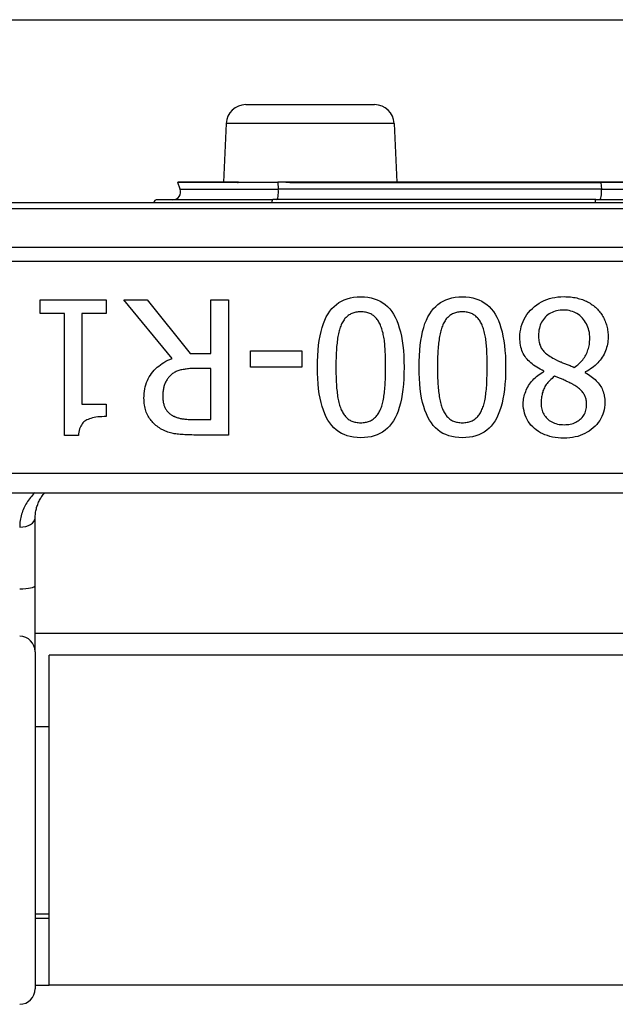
# Model space of a CAD drawing. Header units: inches. Extents: x 14 to 456, y 41 to 215.
# Tile 78 of 201: x 65.401 to 66.007, y 112.935 to 113.938. Entities that reach past the tile are written whole.
import ezdxf

# ---------------------------------------------------------------- set-up
doc = ezdxf.new("R2010")
doc.units = ezdxf.units.IN
doc.header["$MEASUREMENT"] = 0
doc.layers.add('Visible Edges(ANSI)', color=7, linetype='Continuous', lineweight=25)
doc.layers.add('Visible Tangent Edges(ANSI)', color=7, linetype='Continuous', lineweight=25)

msp = doc.modelspace()

# ---------------------------------------------------------------- linework, layer by layer
at = {"layer": 'Visible Edges(ANSI)'}
for p, q in [((62.7297, 113.9375), (108.6657, 113.9375)), ((65.6307, 113.851), (65.7617, 113.851)), ((65.6108, 113.8319), (65.6081, 113.7722)), ((65.7817, 113.8319), (65.7843, 113.7722)), ((65.5639, 113.7648), (65.5614, 113.7717)), ((65.6225, 113.7722), (65.5618, 113.7722)), ((65.6231, 113.7722), (65.6225, 113.7722)), ((65.6233, 113.7722), (65.6231, 113.7722)), ((65.6233, 113.7722), (65.6631, 113.7722)), ((65.6714, 113.7722), (65.6631, 113.7722)), ((65.6816, 113.7722), (65.6714, 113.7722)), ((65.9921, 113.7722), (65.6816, 113.7722)), ((66.1004, 113.7722), (65.9921, 113.7722)), ((65.5407, 113.7543), (65.658, 113.7543)), ((65.9869, 113.7543), (65.658, 113.7543)), ((65.9869, 113.7543), (66.1056, 113.7543)), ((66.9873, 113.751), (65.1051, 113.751)), ((65.4215, 113.6384), (65.4215, 113.6524)), ((65.4215, 113.6524), (65.4887, 113.6524)), ((65.4887, 113.6524), (65.4887, 113.6384)), ((65.5556, 113.5925), (65.5066, 113.6524)), ((65.5066, 113.6524), (65.5304, 113.6524)), ((65.5304, 113.6524), (65.5739, 113.5976)), ((65.5949, 113.6524), (65.6132, 113.6524)), ((65.5949, 113.5976), (65.5949, 113.6524)), ((65.6132, 113.6524), (65.6132, 113.5146)), ((65.446, 113.6384), (65.4215, 113.6384)), ((65.446, 113.5142), (65.446, 113.6384)), ((65.4637, 113.6384), (65.4637, 113.546)), ((65.4887, 113.6384), (65.4637, 113.6384)), ((65.5739, 113.5976), (65.5949, 113.5976)), ((65.6355, 113.5838), (65.6355, 113.6005)), ((65.6355, 113.6005), (65.6876, 113.6005)), ((65.6876, 113.6005), (65.6876, 113.5838)), ((65.6876, 113.5838), (65.6355, 113.5838)), ((65.5949, 113.5823), (65.5788, 113.5823)), ((65.5949, 113.5305), (65.5949, 113.5823)), ((65.9341, 113.5791), (65.9341, 113.5796)), ((65.976, 113.5789), (65.976, 113.5783)), ((65.4637, 113.546), (65.4887, 113.546)), ((65.4887, 113.546), (65.4887, 113.5334)), ((65.5767, 113.5305), (65.5949, 113.5305)), ((65.4603, 113.5142), (65.446, 113.5142)), ((65.6132, 113.5146), (65.5777, 113.5146)), ((65.2962, 113.4557), (66.7962, 113.4557)), ((65.4163, 113.3615), (65.4163, 113.43)), ((65.4163, 113.294), (65.4163, 113.3615)), ((66.6761, 113.3125), (65.4163, 113.3125)), ((65.4163, 113.294), (65.4163, 112.9508)), ((65.4307, 112.9545), (65.4307, 113.2905)), ((66.6617, 113.2905), (65.4307, 113.2905)), ((65.4163, 113.218), (65.4307, 113.218)), ((65.4163, 113.027), (65.4307, 113.027)), ((65.4307, 113.0225), (65.4163, 113.0225)), ((65.4163, 112.9545), (65.4307, 112.9545)), ((66.6617, 112.9545), (65.4307, 112.9545))]:
    msp.add_line(p, q, dxfattribs=at)
at = {"layer": 'Visible Edges(ANSI)', "flags": 128}
for points in [[(65.7036, 113.5835), (65.7037, 113.5896), (65.7039, 113.5954), (65.7043, 113.6009), (65.7048, 113.6061), (65.7054, 113.611), (65.7063, 113.6157), (65.7072, 113.6201), (65.7084, 113.6242), (65.7096, 113.6281), (65.7111, 113.6316), (65.7126, 113.635), (65.7144, 113.638), (65.7162, 113.6408), (65.7183, 113.6433), (65.7205, 113.6456), (65.7228, 113.6476), (65.7254, 113.6494), (65.728, 113.651), (65.7309, 113.6523), (65.7339, 113.6534), (65.7371, 113.6543), (65.7404, 113.6549), (65.7439, 113.6552), (65.7476, 113.6553)], [(65.7476, 113.6553), (65.7513, 113.6552), (65.7548, 113.6549), (65.7582, 113.6542), (65.7614, 113.6534), (65.7645, 113.6523), (65.7673, 113.6509), (65.77, 113.6493), (65.7726, 113.6475), (65.7749, 113.6454), (65.7771, 113.6431), (65.7792, 113.6405), (65.781, 113.6376), (65.7827, 113.6346), (65.7843, 113.6312), (65.7857, 113.6276), (65.7869, 113.6238), (65.7881, 113.6197), (65.789, 113.6153), (65.7898, 113.6107), (65.7905, 113.6058), (65.791, 113.6006), (65.7914, 113.5952), (65.7916, 113.5896), (65.7917, 113.5837)], [(65.807, 113.5835), (65.8071, 113.5896), (65.8073, 113.5954), (65.8077, 113.6009), (65.8082, 113.6061), (65.8089, 113.611), (65.8097, 113.6157), (65.8106, 113.6201), (65.8118, 113.6242), (65.813, 113.6281), (65.8145, 113.6316), (65.816, 113.635), (65.8178, 113.638), (65.8196, 113.6408), (65.8217, 113.6433), (65.8239, 113.6456), (65.8262, 113.6476), (65.8288, 113.6494), (65.8314, 113.651), (65.8343, 113.6523), (65.8373, 113.6534), (65.8405, 113.6543), (65.8438, 113.6549), (65.8473, 113.6552), (65.851, 113.6553)], [(65.851, 113.6553), (65.8547, 113.6552), (65.8582, 113.6549), (65.8616, 113.6542), (65.8648, 113.6534), (65.8679, 113.6523), (65.8707, 113.6509), (65.8734, 113.6493), (65.876, 113.6475), (65.8783, 113.6454), (65.8805, 113.6431), (65.8826, 113.6405), (65.8844, 113.6376), (65.8861, 113.6346), (65.8877, 113.6312), (65.8891, 113.6276), (65.8903, 113.6238), (65.8915, 113.6197), (65.8924, 113.6153), (65.8932, 113.6107), (65.8939, 113.6058), (65.8944, 113.6006), (65.8948, 113.5952), (65.895, 113.5896), (65.8951, 113.5837)], [(65.9096, 113.614), (65.9097, 113.6169), (65.91, 113.6198), (65.9104, 113.6225), (65.911, 113.6252), (65.9118, 113.6277), (65.9128, 113.6303), (65.914, 113.6327), (65.9153, 113.635), (65.9168, 113.6373), (65.9185, 113.6395), (65.9204, 113.6416), (65.9224, 113.6436), (65.9246, 113.6455), (65.9269, 113.6473), (65.9293, 113.6488), (65.9317, 113.6503), (65.9342, 113.6515), (65.9369, 113.6526), (65.9396, 113.6535), (65.9424, 113.6542), (65.9453, 113.6548), (65.9483, 113.6552), (65.9513, 113.6555), (65.9545, 113.6556)], [(65.9545, 113.6556), (65.9562, 113.6555), (65.9579, 113.6555), (65.9595, 113.6554), (65.9611, 113.6552), (65.9627, 113.655), (65.9643, 113.6548), (65.9658, 113.6545), (65.9674, 113.6542), (65.9689, 113.6538), (65.9703, 113.6534), (65.9718, 113.653), (65.9732, 113.6525), (65.9746, 113.652), (65.9759, 113.6514), (65.9773, 113.6508), (65.9785, 113.6502), (65.9798, 113.6495), (65.981, 113.6488), (65.9822, 113.648), (65.9833, 113.6472), (65.9844, 113.6464), (65.9855, 113.6456), (65.9865, 113.6447), (65.9875, 113.6437)], [(65.9875, 113.6437), (65.9885, 113.6428), (65.9894, 113.6418), (65.9903, 113.6408), (65.9911, 113.6398), (65.9919, 113.6387), (65.9927, 113.6376), (65.9934, 113.6365), (65.994, 113.6354), (65.9947, 113.6342), (65.9953, 113.633), (65.9958, 113.6318), (65.9964, 113.6306), (65.9968, 113.6293), (65.9973, 113.628), (65.9977, 113.6267), (65.998, 113.6254), (65.9984, 113.6241), (65.9986, 113.6227), (65.9989, 113.6214), (65.999, 113.62), (65.9992, 113.6186), (65.9993, 113.6172), (65.9994, 113.6158), (65.9994, 113.6144)], [(65.7476, 113.64), (65.7463, 113.64), (65.7451, 113.6399), (65.7439, 113.6398), (65.7428, 113.6396), (65.7417, 113.6394), (65.7406, 113.6391), (65.7396, 113.6388), (65.7386, 113.6384), (65.7377, 113.638), (65.7367, 113.6375), (65.7359, 113.637), (65.735, 113.6364), (65.7342, 113.6358), (65.7334, 113.6351), (65.7327, 113.6344), (65.7319, 113.6336), (65.7312, 113.6328), (65.7306, 113.6319), (65.73, 113.631), (65.7294, 113.63), (65.7288, 113.6289), (65.7282, 113.6279), (65.7277, 113.6267), (65.7273, 113.6255)], [(65.7682, 113.6252), (65.7678, 113.6264), (65.7673, 113.6275), (65.7667, 113.6286), (65.7662, 113.6296), (65.7656, 113.6306), (65.765, 113.6315), (65.7643, 113.6324), (65.7636, 113.6333), (65.7629, 113.6341), (65.7622, 113.6348), (65.7614, 113.6355), (65.7606, 113.6362), (65.7597, 113.6368), (65.7588, 113.6374), (65.7579, 113.6379), (65.7569, 113.6383), (65.7559, 113.6387), (65.7548, 113.6391), (65.7537, 113.6394), (65.7526, 113.6396), (65.7514, 113.6398), (65.7502, 113.6399), (65.7489, 113.64), (65.7476, 113.64)], [(65.851, 113.64), (65.8497, 113.64), (65.8485, 113.6399), (65.8473, 113.6398), (65.8462, 113.6396), (65.8451, 113.6394), (65.844, 113.6391), (65.843, 113.6388), (65.842, 113.6384), (65.8411, 113.638), (65.8401, 113.6375), (65.8393, 113.637), (65.8384, 113.6364), (65.8376, 113.6358), (65.8368, 113.6351), (65.8361, 113.6344), (65.8353, 113.6336), (65.8347, 113.6328), (65.834, 113.6319), (65.8334, 113.631), (65.8328, 113.63), (65.8322, 113.6289), (65.8316, 113.6279), (65.8311, 113.6267), (65.8307, 113.6255)], [(65.8716, 113.6252), (65.8712, 113.6264), (65.8707, 113.6275), (65.8702, 113.6286), (65.8696, 113.6296), (65.869, 113.6306), (65.8684, 113.6315), (65.8677, 113.6324), (65.867, 113.6333), (65.8663, 113.6341), (65.8656, 113.6348), (65.8648, 113.6355), (65.864, 113.6362), (65.8631, 113.6368), (65.8622, 113.6374), (65.8613, 113.6379), (65.8603, 113.6383), (65.8593, 113.6387), (65.8582, 113.6391), (65.8571, 113.6394), (65.856, 113.6396), (65.8548, 113.6398), (65.8536, 113.6399), (65.8523, 113.64), (65.851, 113.64)], [(65.9543, 113.6418), (65.9524, 113.6418), (65.9505, 113.6416), (65.9487, 113.6414), (65.947, 113.6411), (65.9454, 113.6406), (65.9438, 113.6401), (65.9423, 113.6395), (65.9408, 113.6387), (65.9394, 113.6379), (65.9381, 113.637), (65.9368, 113.636), (65.9356, 113.6349), (65.9345, 113.6337), (65.9335, 113.6324), (65.9325, 113.631), (65.9317, 113.6296), (65.931, 113.6282), (65.9303, 113.6266), (65.9298, 113.625), (65.9294, 113.6233), (65.929, 113.6215), (65.9288, 113.6197), (65.9286, 113.6178), (65.9286, 113.6158)], [(65.9807, 113.613), (65.9807, 113.6151), (65.9805, 113.6171), (65.9803, 113.619), (65.9799, 113.6209), (65.9794, 113.6227), (65.9788, 113.6244), (65.9782, 113.6261), (65.9774, 113.6278), (65.9765, 113.6293), (65.9755, 113.6308), (65.9744, 113.6323), (65.9732, 113.6337), (65.9719, 113.635), (65.9706, 113.6362), (65.9692, 113.6373), (65.9677, 113.6382), (65.9662, 113.6391), (65.9647, 113.6398), (65.9631, 113.6404), (65.9614, 113.6409), (65.9597, 113.6413), (65.958, 113.6416), (65.9561, 113.6418), (65.9543, 113.6418)], [(65.7273, 113.6255), (65.7268, 113.6244), (65.7264, 113.6232), (65.726, 113.6219), (65.7256, 113.6206), (65.7253, 113.6192), (65.725, 113.6178), (65.7247, 113.6163), (65.7244, 113.6148), (65.7241, 113.6132), (65.7239, 113.6116), (65.7237, 113.6099), (65.7235, 113.6082), (65.7233, 113.6064), (65.7231, 113.6046), (65.723, 113.6027), (65.7228, 113.6008), (65.7227, 113.5988), (65.7226, 113.5968), (65.7225, 113.5947), (65.7225, 113.5926), (65.7224, 113.5904), (65.7224, 113.5882), (65.7223, 113.5859), (65.7223, 113.5835)], [(65.7729, 113.5837), (65.7729, 113.586), (65.7729, 113.5884), (65.7729, 113.5906), (65.7728, 113.5928), (65.7728, 113.5949), (65.7727, 113.597), (65.7726, 113.599), (65.7725, 113.6009), (65.7724, 113.6027), (65.7723, 113.6045), (65.7722, 113.6062), (65.772, 113.6079), (65.7719, 113.6095), (65.7717, 113.6111), (65.7715, 113.6126), (65.7712, 113.6141), (65.7709, 113.6156), (65.7706, 113.6171), (65.7703, 113.6185), (65.7699, 113.6199), (65.7696, 113.6213), (65.7691, 113.6226), (65.7687, 113.6239), (65.7682, 113.6252)], [(65.8307, 113.6255), (65.8302, 113.6244), (65.8298, 113.6232), (65.8294, 113.6219), (65.829, 113.6206), (65.8287, 113.6192), (65.8284, 113.6178), (65.8281, 113.6163), (65.8278, 113.6148), (65.8275, 113.6132), (65.8273, 113.6116), (65.8271, 113.6099), (65.8269, 113.6082), (65.8267, 113.6064), (65.8265, 113.6046), (65.8264, 113.6027), (65.8262, 113.6008), (65.8261, 113.5988), (65.826, 113.5968), (65.8259, 113.5947), (65.8259, 113.5926), (65.8258, 113.5904), (65.8258, 113.5882), (65.8257, 113.5859), (65.8257, 113.5835)], [(65.8763, 113.5837), (65.8763, 113.586), (65.8763, 113.5884), (65.8763, 113.5906), (65.8762, 113.5928), (65.8762, 113.5949), (65.8761, 113.597), (65.876, 113.599), (65.8759, 113.6009), (65.8758, 113.6027), (65.8757, 113.6045), (65.8756, 113.6062), (65.8754, 113.6079), (65.8753, 113.6095), (65.8751, 113.6111), (65.8749, 113.6126), (65.8746, 113.6141), (65.8743, 113.6156), (65.874, 113.6171), (65.8737, 113.6185), (65.8733, 113.6199), (65.873, 113.6213), (65.8725, 113.6226), (65.8721, 113.6239), (65.8716, 113.6252)], [(65.9341, 113.5796), (65.9321, 113.5806), (65.9302, 113.5816), (65.9284, 113.5826), (65.9267, 113.5836), (65.925, 113.5847), (65.9235, 113.5858), (65.922, 113.587), (65.9206, 113.5882), (65.9193, 113.5894), (65.918, 113.5906), (65.9169, 113.5919), (65.9158, 113.5933), (65.9148, 113.5946), (65.9139, 113.5961), (65.9131, 113.5976), (65.9124, 113.5991), (65.9117, 113.6008), (65.9111, 113.6025), (65.9107, 113.6042), (65.9103, 113.6061), (65.91, 113.608), (65.9098, 113.6099), (65.9096, 113.6119), (65.9096, 113.614)], [(65.9286, 113.6158), (65.9286, 113.6144), (65.9287, 113.6131), (65.9288, 113.6118), (65.929, 113.6105), (65.9292, 113.6093), (65.9294, 113.6082), (65.9297, 113.6071), (65.9301, 113.606), (65.9305, 113.605), (65.9309, 113.6041), (65.9314, 113.6032), (65.9319, 113.6023), (65.9325, 113.6015), (65.9332, 113.6006), (65.934, 113.5998), (65.9348, 113.5989), (65.9358, 113.5981), (65.9368, 113.5973), (65.9379, 113.5964), (65.9391, 113.5956), (65.9404, 113.5947), (65.9418, 113.5939), (65.9432, 113.593), (65.9448, 113.5921)], [(65.9994, 113.6144), (65.9993, 113.6125), (65.9992, 113.6107), (65.999, 113.6089), (65.9987, 113.6071), (65.9983, 113.6054), (65.9979, 113.6036), (65.9973, 113.6019), (65.9967, 113.6003), (65.996, 113.5986), (65.9952, 113.597), (65.9944, 113.5954), (65.9934, 113.5938), (65.9924, 113.5923), (65.9913, 113.5908), (65.9901, 113.5894), (65.9888, 113.588), (65.9875, 113.5867), (65.9861, 113.5854), (65.9846, 113.5842), (65.983, 113.583), (65.9814, 113.5819), (65.9797, 113.5808), (65.9779, 113.5798), (65.976, 113.5789)], [(65.965, 113.5835), (65.9662, 113.5844), (65.9674, 113.5853), (65.9686, 113.5862), (65.9697, 113.5872), (65.9707, 113.5882), (65.9717, 113.5892), (65.9726, 113.5902), (65.9735, 113.5913), (65.9744, 113.5925), (65.9752, 113.5936), (65.976, 113.5948), (65.9767, 113.5961), (65.9773, 113.5973), (65.9779, 113.5986), (65.9784, 113.5999), (65.9789, 113.6013), (65.9793, 113.6026), (65.9797, 113.604), (65.98, 113.6055), (65.9803, 113.6069), (65.9805, 113.6084), (65.9806, 113.6099), (65.9807, 113.6115), (65.9807, 113.613)], [(65.527, 113.5521), (65.5271, 113.5545), (65.5272, 113.5569), (65.5275, 113.5593), (65.5279, 113.5616), (65.5284, 113.5638), (65.529, 113.5659), (65.5297, 113.568), (65.5305, 113.57), (65.5314, 113.5719), (65.5324, 113.5738), (65.5335, 113.5756), (65.5347, 113.5773), (65.5361, 113.579), (65.5375, 113.5806), (65.5389, 113.5821), (65.5405, 113.5836), (65.5421, 113.5849), (65.5438, 113.5862), (65.5456, 113.5875), (65.5474, 113.5886), (65.5494, 113.5897), (65.5514, 113.5907), (65.5535, 113.5916), (65.5556, 113.5925)], [(65.7476, 113.5119), (65.7439, 113.512), (65.7404, 113.5124), (65.737, 113.513), (65.7338, 113.5138), (65.7308, 113.515), (65.7279, 113.5163), (65.7252, 113.5179), (65.7227, 113.5198), (65.7203, 113.5219), (65.7181, 113.5243), (65.7161, 113.5269), (65.7142, 113.5297), (65.7125, 113.5328), (65.711, 113.5362), (65.7096, 113.5398), (65.7083, 113.5436), (65.7072, 113.5478), (65.7062, 113.5521), (65.7054, 113.5567), (65.7048, 113.5616), (65.7042, 113.5667), (65.7039, 113.5721), (65.7037, 113.5777), (65.7036, 113.5835)], [(65.7223, 113.5835), (65.7223, 113.5812), (65.7224, 113.5789), (65.7224, 113.5767), (65.7225, 113.5745), (65.7225, 113.5724), (65.7226, 113.5703), (65.7227, 113.5683), (65.7228, 113.5663), (65.723, 113.5644), (65.7231, 113.5625), (65.7233, 113.5607), (65.7235, 113.5589), (65.7237, 113.5572), (65.7239, 113.5555), (65.7241, 113.5539), (65.7244, 113.5523), (65.7247, 113.5508), (65.725, 113.5493), (65.7253, 113.5479), (65.7257, 113.5465), (65.7261, 113.5452), (65.7265, 113.5439), (65.7269, 113.5426), (65.7274, 113.5414)], [(65.7917, 113.5837), (65.7916, 113.5776), (65.7914, 113.5718), (65.791, 113.5663), (65.7905, 113.561), (65.7898, 113.5561), (65.789, 113.5514), (65.788, 113.547), (65.7869, 113.5428), (65.7856, 113.539), (65.7842, 113.5354), (65.7826, 113.5321), (65.7809, 113.5291), (65.779, 113.5264), (65.777, 113.5238), (65.7748, 113.5216), (65.7724, 113.5195), (65.7699, 113.5177), (65.7672, 113.5162), (65.7643, 113.5149), (65.7613, 113.5138), (65.7581, 113.5129), (65.7548, 113.5123), (65.7513, 113.512), (65.7476, 113.5119)], [(65.7681, 113.5417), (65.7686, 113.5429), (65.769, 113.5441), (65.7694, 113.5454), (65.7698, 113.5468), (65.7701, 113.5482), (65.7705, 113.5496), (65.7708, 113.5511), (65.771, 113.5527), (65.7713, 113.5543), (65.7715, 113.556), (65.7717, 113.5577), (65.7719, 113.5594), (65.7721, 113.5612), (65.7722, 113.5631), (65.7724, 113.565), (65.7725, 113.5669), (65.7726, 113.5688), (65.7727, 113.5708), (65.7727, 113.5729), (65.7728, 113.575), (65.7729, 113.5771), (65.7729, 113.5792), (65.7729, 113.5814), (65.7729, 113.5837)], [(65.851, 113.5119), (65.8473, 113.512), (65.8438, 113.5124), (65.8404, 113.513), (65.8372, 113.5138), (65.8342, 113.515), (65.8313, 113.5163), (65.8286, 113.5179), (65.8261, 113.5198), (65.8237, 113.5219), (65.8215, 113.5243), (65.8195, 113.5269), (65.8176, 113.5297), (65.8159, 113.5328), (65.8144, 113.5362), (65.813, 113.5398), (65.8117, 113.5436), (65.8106, 113.5478), (65.8096, 113.5521), (65.8088, 113.5567), (65.8082, 113.5616), (65.8076, 113.5667), (65.8073, 113.5721), (65.8071, 113.5777), (65.807, 113.5835)], [(65.8257, 113.5835), (65.8257, 113.5812), (65.8258, 113.5789), (65.8258, 113.5767), (65.8259, 113.5745), (65.8259, 113.5724), (65.826, 113.5703), (65.8261, 113.5683), (65.8262, 113.5663), (65.8264, 113.5644), (65.8265, 113.5625), (65.8267, 113.5607), (65.8269, 113.5589), (65.8271, 113.5572), (65.8273, 113.5555), (65.8275, 113.5539), (65.8278, 113.5523), (65.8281, 113.5508), (65.8284, 113.5493), (65.8287, 113.5479), (65.8291, 113.5465), (65.8295, 113.5452), (65.8299, 113.5439), (65.8303, 113.5426), (65.8308, 113.5414)], [(65.8951, 113.5837), (65.895, 113.5776), (65.8948, 113.5718), (65.8944, 113.5663), (65.8939, 113.561), (65.8932, 113.5561), (65.8924, 113.5514), (65.8914, 113.547), (65.8903, 113.5428), (65.889, 113.539), (65.8876, 113.5354), (65.886, 113.5321), (65.8843, 113.5291), (65.8824, 113.5264), (65.8804, 113.5238), (65.8782, 113.5216), (65.8758, 113.5195), (65.8733, 113.5177), (65.8706, 113.5162), (65.8677, 113.5149), (65.8647, 113.5138), (65.8615, 113.5129), (65.8582, 113.5123), (65.8547, 113.512), (65.851, 113.5119)], [(65.8715, 113.5417), (65.872, 113.5429), (65.8724, 113.5441), (65.8728, 113.5454), (65.8732, 113.5468), (65.8735, 113.5482), (65.8739, 113.5496), (65.8742, 113.5511), (65.8745, 113.5527), (65.8747, 113.5543), (65.8749, 113.556), (65.8751, 113.5577), (65.8753, 113.5594), (65.8755, 113.5612), (65.8756, 113.5631), (65.8758, 113.565), (65.8759, 113.5669), (65.876, 113.5688), (65.8761, 113.5708), (65.8761, 113.5729), (65.8762, 113.575), (65.8763, 113.5771), (65.8763, 113.5792), (65.8763, 113.5814), (65.8763, 113.5837)], [(65.9448, 113.5921), (65.9453, 113.5918), (65.9459, 113.5915), (65.9465, 113.5912), (65.9471, 113.5909), (65.9477, 113.5906), (65.9484, 113.5903), (65.9491, 113.59), (65.9499, 113.5896), (65.9507, 113.5893), (65.9515, 113.589), (65.9523, 113.5886), (65.9531, 113.5883), (65.954, 113.5879), (65.9549, 113.5876), (65.9559, 113.5872), (65.9568, 113.5868), (65.9578, 113.5865), (65.9587, 113.5861), (65.9597, 113.5857), (65.9607, 113.5853), (65.9618, 113.5848), (65.9628, 113.5844), (65.9639, 113.584), (65.965, 113.5835)], [(65.5539, 113.5752), (65.5533, 113.5745), (65.5527, 113.5739), (65.5521, 113.5732), (65.5515, 113.5725), (65.551, 113.5717), (65.5505, 113.571), (65.55, 113.5702), (65.5495, 113.5694), (65.5491, 113.5686), (65.5487, 113.5678), (65.5484, 113.5669), (65.548, 113.566), (65.5477, 113.5651), (65.5474, 113.5642), (65.5472, 113.5632), (65.547, 113.5622), (65.5468, 113.5612), (65.5466, 113.5602), (65.5465, 113.5592), (65.5463, 113.5581), (65.5462, 113.557), (65.5462, 113.5558), (65.5461, 113.5547), (65.5461, 113.5535)], [(65.5788, 113.5823), (65.5775, 113.5823), (65.5762, 113.5823), (65.575, 113.5822), (65.5737, 113.5822), (65.5725, 113.5821), (65.5713, 113.582), (65.5701, 113.5818), (65.569, 113.5817), (65.5679, 113.5815), (65.5668, 113.5813), (65.5657, 113.5811), (65.5646, 113.5809), (65.5636, 113.5807), (65.5626, 113.5804), (65.5616, 113.58), (65.5606, 113.5797), (65.5597, 113.5792), (65.5588, 113.5788), (65.5579, 113.5783), (65.5571, 113.5777), (65.5562, 113.5772), (65.5555, 113.5765), (65.5547, 113.5759), (65.5539, 113.5752)], [(65.9131, 113.5466), (65.9131, 113.5481), (65.9132, 113.5497), (65.9134, 113.5512), (65.9137, 113.5527), (65.914, 113.5543), (65.9144, 113.5558), (65.9149, 113.5573), (65.9155, 113.5588), (65.9161, 113.5604), (65.9168, 113.5619), (65.9176, 113.5634), (65.9185, 113.5649), (65.9194, 113.5664), (65.9204, 113.5678), (65.9215, 113.5692), (65.9226, 113.5705), (65.9238, 113.5718), (65.9251, 113.573), (65.9264, 113.5741), (65.9278, 113.5752), (65.9293, 113.5763), (65.9308, 113.5773), (65.9324, 113.5782), (65.9341, 113.5791)], [(65.9449, 113.5744), (65.9436, 113.5734), (65.9424, 113.5723), (65.9412, 113.5713), (65.9401, 113.5703), (65.9391, 113.5692), (65.9381, 113.5682), (65.9373, 113.5671), (65.9365, 113.566), (65.9357, 113.565), (65.9351, 113.5639), (65.9345, 113.5628), (65.934, 113.5617), (65.9335, 113.5606), (65.9331, 113.5595), (65.9328, 113.5583), (65.9324, 113.5572), (65.9321, 113.556), (65.9319, 113.5547), (65.9316, 113.5535), (65.9315, 113.5522), (65.9313, 113.5509), (65.9312, 113.5495), (65.9312, 113.5482), (65.9312, 113.5468)], [(65.9643, 113.5658), (65.9638, 113.5661), (65.9633, 113.5663), (65.9627, 113.5666), (65.9621, 113.567), (65.9614, 113.5673), (65.9607, 113.5676), (65.96, 113.568), (65.9592, 113.5684), (65.9584, 113.5688), (65.9575, 113.5692), (65.9566, 113.5696), (65.9556, 113.5701), (65.9546, 113.5705), (65.9537, 113.571), (65.9527, 113.5714), (65.9518, 113.5718), (65.9509, 113.5722), (65.95, 113.5725), (65.9491, 113.5729), (65.9482, 113.5732), (65.9474, 113.5735), (65.9465, 113.5738), (65.9457, 113.5741), (65.9449, 113.5744)], [(65.976, 113.5783), (65.9777, 113.5773), (65.9793, 113.5763), (65.9808, 113.5753), (65.9822, 113.5742), (65.9836, 113.5732), (65.9849, 113.5721), (65.9861, 113.571), (65.9873, 113.5699), (65.9883, 113.5688), (65.9893, 113.5677), (65.9903, 113.5665), (65.9911, 113.5653), (65.9919, 113.5641), (65.9926, 113.5629), (65.9933, 113.5616), (65.9938, 113.5603), (65.9944, 113.5589), (65.9948, 113.5574), (65.9952, 113.556), (65.9955, 113.5544), (65.9957, 113.5528), (65.9959, 113.5512), (65.996, 113.5495), (65.996, 113.5478)], [(65.9775, 113.5457), (65.9775, 113.5468), (65.9774, 113.5479), (65.9773, 113.549), (65.9771, 113.55), (65.9769, 113.551), (65.9767, 113.552), (65.9764, 113.5529), (65.976, 113.5539), (65.9756, 113.5547), (65.9752, 113.5556), (65.9747, 113.5564), (65.9742, 113.5572), (65.9736, 113.558), (65.973, 113.5588), (65.9723, 113.5596), (65.9716, 113.5603), (65.9709, 113.561), (65.9701, 113.5618), (65.9692, 113.5625), (65.9683, 113.5632), (65.9674, 113.5638), (65.9664, 113.5645), (65.9654, 113.5652), (65.9643, 113.5658)], [(65.5461, 113.5535), (65.5461, 113.5525), (65.5462, 113.5515), (65.5463, 113.5506), (65.5464, 113.5496), (65.5465, 113.5487), (65.5467, 113.5478), (65.5469, 113.5469), (65.5471, 113.5461), (65.5473, 113.5452), (65.5476, 113.5444), (65.5479, 113.5436), (65.5483, 113.5428), (65.5486, 113.5421), (65.549, 113.5413), (65.5495, 113.5406), (65.5499, 113.5399), (65.5504, 113.5393), (65.551, 113.5386), (65.5515, 113.538), (65.5521, 113.5374), (65.5528, 113.5368), (65.5534, 113.5362), (65.5541, 113.5357), (65.5548, 113.5352)], [(65.5427, 113.5219), (65.5415, 113.5227), (65.5403, 113.5235), (65.5392, 113.5244), (65.5382, 113.5253), (65.5372, 113.5263), (65.5362, 113.5273), (65.5352, 113.5283), (65.5344, 113.5293), (65.5335, 113.5304), (65.5327, 113.5315), (65.5319, 113.5327), (65.5312, 113.5339), (65.5306, 113.5352), (65.5299, 113.5364), (65.5294, 113.5378), (65.5289, 113.5392), (65.5285, 113.5406), (65.5281, 113.5421), (65.5278, 113.5436), (65.5275, 113.5452), (65.5273, 113.5469), (65.5272, 113.5485), (65.5271, 113.5503), (65.527, 113.5521)], [(65.9545, 113.5115), (65.9514, 113.5116), (65.9484, 113.5118), (65.9456, 113.5121), (65.9428, 113.5126), (65.9401, 113.5132), (65.9376, 113.514), (65.9351, 113.5149), (65.9328, 113.5159), (65.9305, 113.517), (65.9284, 113.5183), (65.9263, 113.5198), (65.9244, 113.5213), (65.9226, 113.523), (65.9209, 113.5248), (65.9194, 113.5266), (65.9181, 113.5285), (65.9169, 113.5305), (65.9159, 113.5326), (65.915, 113.5347), (65.9143, 113.5369), (65.9138, 113.5392), (65.9134, 113.5416), (65.9131, 113.5441), (65.9131, 113.5466)], [(65.9312, 113.5468), (65.9312, 113.5453), (65.9313, 113.5438), (65.9315, 113.5424), (65.9318, 113.541), (65.9322, 113.5396), (65.9327, 113.5383), (65.9333, 113.537), (65.9339, 113.5358), (65.9346, 113.5346), (65.9355, 113.5335), (65.9364, 113.5324), (65.9373, 113.5313), (65.9384, 113.5304), (65.9395, 113.5294), (65.9408, 113.5286), (65.942, 113.5279), (65.9434, 113.5273), (65.9448, 113.5267), (65.9462, 113.5262), (65.9478, 113.5258), (65.9494, 113.5255), (65.9511, 113.5253), (65.9528, 113.5252), (65.9546, 113.5251)], [(65.996, 113.5478), (65.9959, 113.5453), (65.9957, 113.5428), (65.9953, 113.5404), (65.9947, 113.538), (65.994, 113.5358), (65.9931, 113.5336), (65.992, 113.5315), (65.9908, 113.5294), (65.9894, 113.5274), (65.9879, 113.5255), (65.9862, 113.5237), (65.9843, 113.5219), (65.9823, 113.5202), (65.9802, 113.5187), (65.978, 113.5174), (65.9758, 113.5161), (65.9734, 113.5151), (65.971, 113.5141), (65.9685, 113.5133), (65.9658, 113.5127), (65.9631, 113.5122), (65.9603, 113.5118), (65.9575, 113.5116), (65.9545, 113.5115)], [(65.9546, 113.5251), (65.9563, 113.5252), (65.9579, 113.5253), (65.9594, 113.5255), (65.9609, 113.5258), (65.9623, 113.5261), (65.9637, 113.5265), (65.9651, 113.527), (65.9664, 113.5276), (65.9676, 113.5283), (65.9688, 113.529), (65.97, 113.5298), (65.9711, 113.5307), (65.9721, 113.5316), (65.973, 113.5326), (65.9739, 113.5337), (65.9746, 113.5348), (65.9753, 113.536), (65.9759, 113.5372), (65.9764, 113.5385), (65.9768, 113.5398), (65.9771, 113.5412), (65.9773, 113.5426), (65.9774, 113.5441), (65.9775, 113.5457)], [(65.4887, 113.5334), (65.4864, 113.5334), (65.4842, 113.5333), (65.4821, 113.5332), (65.4801, 113.533), (65.4782, 113.5327), (65.4764, 113.5324), (65.4747, 113.532), (65.4731, 113.5316), (65.4717, 113.5311), (65.4703, 113.5306), (65.469, 113.53), (65.4679, 113.5294), (65.4668, 113.5287), (65.4658, 113.5279), (65.4649, 113.5269), (65.464, 113.5259), (65.4633, 113.5248), (65.4626, 113.5236), (65.462, 113.5223), (65.4615, 113.5209), (65.4611, 113.5193), (65.4607, 113.5177), (65.4604, 113.516), (65.4603, 113.5142)], [(65.5548, 113.5352), (65.5555, 113.5348), (65.5562, 113.5344), (65.5569, 113.534), (65.5576, 113.5337), (65.5583, 113.5333), (65.5591, 113.533), (65.5598, 113.5327), (65.5606, 113.5324), (65.5614, 113.5322), (65.5622, 113.532), (65.5631, 113.5318), (65.5639, 113.5316), (65.5648, 113.5314), (65.5657, 113.5312), (65.5667, 113.5311), (65.5677, 113.531), (65.5687, 113.5309), (65.5697, 113.5308), (65.5708, 113.5307), (65.5719, 113.5306), (65.5731, 113.5306), (65.5743, 113.5305), (65.5755, 113.5305), (65.5767, 113.5305)], [(65.7274, 113.5414), (65.7278, 113.5403), (65.7283, 113.5392), (65.7289, 113.5381), (65.7295, 113.5371), (65.73, 113.5362), (65.7307, 113.5353), (65.7313, 113.5344), (65.732, 113.5336), (65.7327, 113.5328), (65.7334, 113.5321), (65.7342, 113.5314), (65.735, 113.5308), (65.7358, 113.5302), (65.7367, 113.5297), (65.7376, 113.5292), (65.7386, 113.5288), (65.7396, 113.5284), (65.7406, 113.5281), (65.7416, 113.5278), (65.7428, 113.5276), (65.7439, 113.5274), (65.7451, 113.5273), (65.7463, 113.5272), (65.7476, 113.5272)], [(65.7476, 113.5272), (65.7488, 113.5272), (65.7501, 113.5273), (65.7513, 113.5274), (65.7524, 113.5276), (65.7535, 113.5278), (65.7546, 113.5281), (65.7556, 113.5284), (65.7566, 113.5288), (65.7576, 113.5292), (65.7585, 113.5297), (65.7594, 113.5302), (65.7602, 113.5308), (65.7611, 113.5314), (65.7618, 113.5321), (65.7626, 113.5328), (65.7633, 113.5336), (65.764, 113.5344), (65.7647, 113.5353), (65.7653, 113.5363), (65.766, 113.5372), (65.7665, 113.5383), (65.7671, 113.5394), (65.7676, 113.5405), (65.7681, 113.5417)], [(65.8308, 113.5414), (65.8312, 113.5403), (65.8318, 113.5392), (65.8323, 113.5381), (65.8329, 113.5371), (65.8334, 113.5362), (65.8341, 113.5353), (65.8347, 113.5344), (65.8354, 113.5336), (65.8361, 113.5328), (65.8369, 113.5321), (65.8376, 113.5314), (65.8384, 113.5308), (65.8392, 113.5302), (65.8401, 113.5297), (65.841, 113.5292), (65.842, 113.5288), (65.843, 113.5284), (65.844, 113.5281), (65.845, 113.5278), (65.8462, 113.5276), (65.8473, 113.5274), (65.8485, 113.5273), (65.8497, 113.5272), (65.851, 113.5272)], [(65.851, 113.5272), (65.8522, 113.5272), (65.8535, 113.5273), (65.8547, 113.5274), (65.8558, 113.5276), (65.8569, 113.5278), (65.858, 113.5281), (65.859, 113.5284), (65.86, 113.5288), (65.861, 113.5292), (65.8619, 113.5297), (65.8628, 113.5302), (65.8636, 113.5308), (65.8645, 113.5314), (65.8652, 113.5321), (65.866, 113.5328), (65.8667, 113.5336), (65.8674, 113.5344), (65.8681, 113.5353), (65.8687, 113.5363), (65.8694, 113.5372), (65.8699, 113.5383), (65.8705, 113.5394), (65.871, 113.5405), (65.8715, 113.5417)], [(65.5777, 113.5146), (65.5758, 113.5147), (65.5739, 113.5147), (65.5721, 113.5147), (65.5703, 113.5148), (65.5685, 113.5149), (65.5669, 113.515), (65.5652, 113.5151), (65.5637, 113.5152), (65.5621, 113.5154), (65.5607, 113.5155), (65.5593, 113.5157), (65.5579, 113.5159), (65.5566, 113.5162), (65.5553, 113.5165), (65.554, 113.5168), (65.5527, 113.5172), (65.5514, 113.5176), (65.5501, 113.5181), (65.5488, 113.5186), (65.5476, 113.5192), (65.5463, 113.5198), (65.5451, 113.5204), (65.5439, 113.5211), (65.5427, 113.5219)], [(65.4163, 113.43), (65.4163, 113.4312), (65.4164, 113.4324), (65.4165, 113.4337), (65.4166, 113.4349), (65.4168, 113.4361), (65.417, 113.4373), (65.4172, 113.4384), (65.4175, 113.4396), (65.4178, 113.4407), (65.4181, 113.4418), (65.4185, 113.4429), (65.4189, 113.444), (65.4193, 113.4451), (65.4198, 113.4462), (65.4203, 113.4472), (65.4208, 113.4482), (65.4213, 113.4492), (65.4219, 113.4502), (65.4225, 113.4512), (65.4231, 113.4521), (65.4238, 113.4531), (65.4245, 113.454), (65.4252, 113.4549), (65.4259, 113.4557)]]:
    msp.add_lwpolyline(points, dxfattribs=at)
at = {"layer": 'Visible Edges(ANSI)'}
for centre, radius, start, end in [((65.6307, 113.831), 0.02, 90, 177.5), ((65.7617, 113.831), 0.02, 2.5, 90), ((65.5565, 113.7621), 0.00787, 270, 20), ((65.5618, 113.7718), 0.000394, 90, 200), ((65.5407, 113.7503), 0.00394, 90, 169.9795), ((65.4006, 112.9508), 0.0157, 270, 0)]:
    msp.add_arc(centre, radius, start, end, dxfattribs=at)
at = {"layer": 'Visible Tangent Edges(ANSI)'}
for p, q in [((65.7817, 113.8319), (65.6108, 113.8319)), ((65.6223, 113.7717), (65.5614, 113.7717)), ((65.5639, 113.7648), (65.6637, 113.7648)), ((65.6232, 113.7721), (65.6233, 113.7722)), ((65.6631, 113.7722), (65.6637, 113.7648)), ((65.9926, 113.7648), (65.6637, 113.7648)), ((65.6815, 113.7717), (65.992, 113.7717)), ((66.1005, 113.7717), (65.992, 113.7717)), ((65.992, 113.7717), (65.9926, 113.7648)), ((65.9926, 113.7648), (66.0999, 113.7648)), ((65.1051, 113.7452), (66.9873, 113.7452)), ((66.7962, 113.7056), (65.2962, 113.7056)), ((65.2962, 113.6917), (66.7962, 113.6917)), ((66.7962, 113.4754), (65.2962, 113.4754))]:
    msp.add_line(p, q, dxfattribs=at)
at = {"layer": 'Visible Tangent Edges(ANSI)', "flags": 128}
for points in [[(65.6223, 113.7717), (65.6223, 113.7717), (65.6224, 113.7717), (65.6224, 113.7717), (65.6225, 113.7717), (65.6225, 113.7717), (65.6226, 113.7717), (65.6226, 113.7717), (65.6226, 113.7717), (65.6227, 113.7717), (65.6227, 113.7717), (65.6228, 113.7718), (65.6228, 113.7718), (65.6228, 113.7718), (65.6229, 113.7718), (65.6229, 113.7718), (65.6229, 113.7719), (65.623, 113.7719), (65.623, 113.7719), (65.623, 113.7719), (65.6231, 113.772), (65.6231, 113.772), (65.6231, 113.772), (65.6232, 113.772), (65.6232, 113.7721)], [(65.6714, 113.7722), (65.6718, 113.7722), (65.6722, 113.7721), (65.6726, 113.7721), (65.6731, 113.7721), (65.6735, 113.7721), (65.6739, 113.772), (65.6743, 113.772), (65.6748, 113.772), (65.6752, 113.772), (65.6756, 113.7719), (65.676, 113.7719), (65.6765, 113.7719), (65.6769, 113.7719), (65.6773, 113.7718), (65.6777, 113.7718), (65.6782, 113.7718), (65.6786, 113.7718), (65.679, 113.7717), (65.6794, 113.7717), (65.6799, 113.7717), (65.6803, 113.7717), (65.6807, 113.7717), (65.6811, 113.7717), (65.6815, 113.7717)], [(65.4158, 113.4557), (65.4146, 113.4546), (65.4135, 113.4534), (65.4124, 113.4522), (65.4114, 113.451), (65.4104, 113.4497), (65.4094, 113.4484), (65.4085, 113.4471), (65.4077, 113.4457), (65.4068, 113.4443), (65.4061, 113.4429), (65.4053, 113.4415), (65.4047, 113.44), (65.404, 113.4386), (65.4035, 113.4371), (65.4029, 113.4355), (65.4024, 113.434), (65.402, 113.4324), (65.4016, 113.4308), (65.4013, 113.4292), (65.401, 113.4276), (65.4008, 113.4259), (65.4007, 113.4242), (65.4006, 113.4225), (65.4006, 113.4208)]]:
    msp.add_lwpolyline(points, dxfattribs=at)
at = {"layer": 'Visible Tangent Edges(ANSI)'}
for centre, major_axis, ratio, start_param, end_param in [((65.6225, 113.7718), (0, 0.000394), 0.548442, 0, 1.919862), ((65.6234, 113.7722), (0.000281, -0.000276), 0.604942, 4.252306, 4.588732), ((65.6619, 113.7621), (0, -0.00787), 0.245714, 0, 1.919862), ((65.6816, 113.7718), (0, 0.000394), 0.245714, 0, 1.919862), ((65.9908, 113.7621), (0, -0.00787), 0.245714, 0, 1.919862), ((65.9921, 113.7718), (0, 0.000394), 0.245714, 0, 1.919862), ((65.658, 113.7503), (0, 0.00394), 0.245714, 0, 1.395906), ((65.9869, 113.7503), (0, 0.00394), 0.245714, 0, 1.395906), ((65.4006, 113.43), (0.0157, 0), 0.580671, 4.712389, 6.283185), ((65.4006, 113.3615), (0.0157, 0), 0.225879, 4.712389, 6.283185), ((65.4006, 113.294), (0.0157, 0), 0.998608, 0, 1.570796)]:
    msp.add_ellipse(centre, major_axis=major_axis, ratio=ratio, start_param=start_param, end_param=end_param, dxfattribs=at)

doc.saveas('drawing.dxf')
